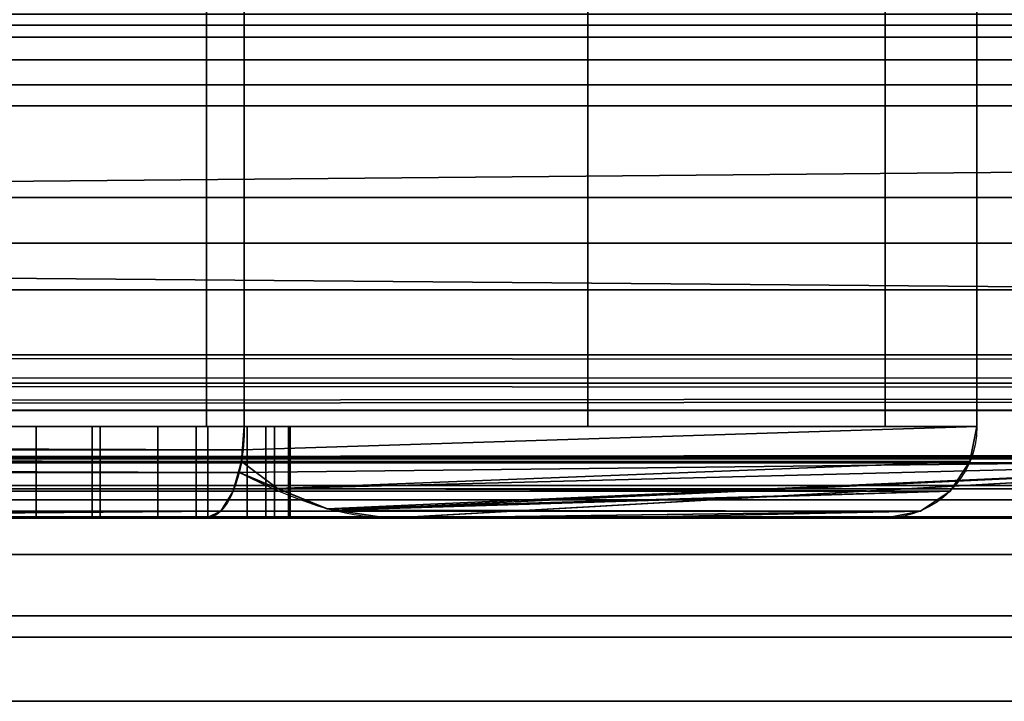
# Model space of a CAD drawing. Header units: millimetres. Extents: x -503 to 6703, y -110 to 249.
# Tile 107 of 256: x -234.45 to -223.7, y -30 to -22.56. Entities that reach past the tile are written whole.
import ezdxf

# ---------------------------------------------------------------- set-up
doc = ezdxf.new("R2010")
doc.units = ezdxf.units.MM
doc.layers.add('151', color=7, linetype='Continuous', true_color=0xffffff)

# ---------------------------------------------------------------- blocks, each defined once
blk = doc.blocks.new('UG_SURFACE_010')
at = {"layer": '151', "color": 250, "linetype": 'Continuous', "lineweight": 35}
for points in [[(-308.5, -21.648, 0.728), (308.5, -21.648, 0.728), (308.5, -22.621, 1.379), (-308.5, -22.621, 1.379)], [(-308.5, -23.5, 23.5), (308.5, -23.5, 23.5), (308.5, -22.5, 23.5), (-308.5, -22.5, 23.5)], [(-308.5, -22.621, 1.379), (308.5, -22.621, 1.379), (308.5, -23.272, 2.352), (-308.5, -23.272, 2.352)], [(-308.5, -23.272, 2.352), (308.5, -23.272, 2.352), (308.5, -23.5, 3.5), (-308.5, -23.5, 3.5)], [(-308.5, -23.5, 3.5), (308.5, -23.5, 3.5), (308.5, -23.5, 23.5), (-308.5, -23.5, 23.5)]]:
    blk.add_3dface(points, dxfattribs=at)
blk = doc.blocks.new('UG_SURFACE_011')
at = {"layer": '151', "color": 252, "linetype": 'Continuous', "lineweight": 35}
for points in [[(-308.5, -20.228, 24), (308.5, -20.228, 24), (308.5, -23.5, 24), (-308.5, -23.5, 24)], [(-308.5, -24.5, 30.5), (308.5, -24.5, 30.5), (308.5, -20.25, 30.5), (-308.5, -20.25, 30.5)], [(-308.5, -23, 28), (308.5, -23, 28), (308.5, -23.5, 29.5), (-308.5, -23.5, 29.5)], [(-308.5, -23.5, 26.5), (308.5, -23.5, 26.5), (308.5, -23, 28), (-308.5, -23, 28)], [(-308.5, -23.5, 0.5), (308.5, -23.5, 0.5), (308.5, -24.5, 0.5), (-308.5, -24.5, 0.5)], [(-308.5, -23.5, 24), (308.5, -23.5, 24), (308.5, -23.5, 0.5), (-308.5, -23.5, 0.5)], [(-308.5, -23.5, 29.5), (308.5, -23.5, 29.5), (308.5, -24.5, 29.5), (-308.5, -24.5, 29.5)], [(-308.5, -24.5, 26.5), (308.5, -24.5, 26.5), (308.5, -23.5, 26.5), (-308.5, -23.5, 26.5)], [(-308.5, -24.5, 0.5), (308.5, -24.5, 0.5), (308.5, -24.5, 26.5), (-308.5, -24.5, 26.5)], [(-308.5, -24.5, 29.5), (308.5, -24.5, 29.5), (308.5, -24.5, 30.5), (-308.5, -24.5, 30.5)]]:
    blk.add_3dface(points, dxfattribs=at)
blk = doc.blocks.new('UG_SURFACE_013')
at = {"layer": '151', "color": 35, "linetype": 'Continuous', "lineweight": 35}
for points in [[(-306, -14.5, 1002), (-232, -14.5, 1002), (-232, -27, 1002), (-306, -27, 1002)], [(-232, -14.5, 1159), (-306, -14.5, 1159), (-306, -27, 1159), (-232, -27, 1159)], [(-241.25, -27, 1003), (-232.414, -27, 1003), (-232.414, -14.5, 1003), (-241.25, -14.5, 1003)], [(-241.25, -14.5, 1158), (-232.414, -14.5, 1158), (-232.414, -27, 1158), (-241.25, -27, 1158)], [(-228.25, -14.5, 1007.164), (-232.414, -14.5, 1003), (-232.414, -27, 1003), (-228.25, -27, 1007.164)], [(-228.25, -27, 1153.836), (-232.414, -27, 1158), (-232.414, -14.5, 1158), (-228.25, -14.5, 1153.836)], [(-224, -14.5, 1151), (-232, -14.5, 1159), (-232, -27, 1159), (-224, -27, 1151)], [(-224, -27, 1010), (-232, -27, 1002), (-232, -14.5, 1002), (-224, -14.5, 1010)], [(-228.25, -27, 1007.164), (-225, -27, 1010.414), (-225, -14.5, 1010.414), (-228.25, -14.5, 1007.164)], [(-228.25, -14.5, 1153.836), (-225, -14.5, 1150.586), (-225, -27, 1150.586), (-228.25, -27, 1153.836)], [(-225, -14.5, 1129.75), (-225, -14.5, 1110.75), (-225, -27, 1110.75), (-225, -27, 1129.75)], [(-225, -14.5, 1110.75), (-225, -14.5, 1090.5), (-225, -27, 1097.25), (-225, -27, 1110.75)], [(-225, -14.5, 1090.5), (-225, -27, 1090.5), (-225, -27, 1097.25)], [(-225, -27, 1035), (-225, -27, 1090.5), (-225, -14.5, 1090.5), (-225, -14.5, 1059.25)], [(-225, -14.5, 1059.25), (-225, -14.5, 1035), (-225, -27, 1035)], [(-225, -14.5, 1035), (-225, -14.5, 1014.25), (-225, -27, 1014.25), (-225, -27, 1035)], [(-225, -14.5, 1014.25), (-225, -14.5, 1010.414), (-225, -27, 1010.414), (-225, -27, 1014.25)], [(-225, -27, 1129.75), (-225, -27, 1150.586), (-225, -14.5, 1150.586), (-225, -14.5, 1129.75)], [(-224, -14.5, 1010), (-224, -14.5, 1151), (-224, -27, 1151), (-224, -27, 1010)], [(309, -30, 2017), (309, -19.41, 2017), (-309, -19.41, 2017), (-309, -24.75, 2017)], [(-307, -19.41, 30.5), (307, -19.41, 30.5), (-309, -25, 30.5), (-309, -24.75, 30.5)], [(307, -19.41, 30.5), (309, -19.41, 30.5), (309, -25, 30.5), (-309, -25, 30.5)], [(-219, -22.753, 1171.853), (-306, -22.753, 1171.853), (-306, -19.5, 1172.5), (-219, -19.5, 1172.5)], [(-219, -19.5, 996.5), (-306, -19.5, 996.5), (-306, -22.753, 997.147), (-219, -22.753, 997.147)], [(-219, -25.51, 1170.01), (-306, -25.51, 1170.01), (-306, -22.753, 1171.853), (-219, -22.753, 1171.853)], [(-219, -22.753, 997.147), (-306, -22.753, 997.147), (-306, -25.51, 998.99), (-219, -25.51, 998.99)], [(-309, -24.75, 2017), (-309, -30, 2017), (309, -30, 2017)], [(-309, -30), (-309, -25), (309, -25), (309, -30)], [(-309, -25), (-309, -25, 30.5), (309, -25, 30.5), (309, -25)], [(-219, -27.353, 1167.253), (-306, -27.353, 1167.253), (-306, -25.51, 1170.01), (-219, -25.51, 1170.01)], [(-219, -25.51, 998.99), (-306, -25.51, 998.99), (-306, -27.353, 1001.747), (-219, -27.353, 1001.747)], [(-306, -27, 1002), (-232, -27, 1002), (-232.021, -27.257, 1002.051)], [(-232.021, -27.257, 1002.051), (-306, -27.26, 1002.035), (-306, -27, 1002)], [(-232, -27, 1159), (-306, -27, 1159), (-306, -27.383, 1158.924), (-232.032, -27.383, 1158.924)], [(-235, -27, 1020.5), (-233.661, -27, 1020.766), (-228.25, -27, 1014.25), (-241.25, -27, 1014.25)], [(-228.25, -27, 1097.25), (-241.25, -27, 1097.25), (-235.728, -27, 1100.577), (-234.272, -27, 1100.577)], [(-241.25, -27, 1129.75), (-241.25, -27, 1158), (-232.414, -27, 1158), (-228.25, -27, 1153.836)], [(-241.25, -27, 1014.25), (-228.25, -27, 1014.25), (-228.25, -27, 1007.164)], [(-228.25, -27, 1007.164), (-232.414, -27, 1003), (-241.25, -27, 1003), (-241.25, -27, 1014.25)], [(-228.25, -27, 1153.836), (-228.25, -27, 1129.75), (-241.25, -27, 1129.75)], [(-228.25, -27, 1129.75), (-228.25, -27, 1110.75), (-241.25, -27, 1110.75), (-241.25, -27, 1129.75)], [(-233.576, -27, 1107.197), (-235, -27, 1107.5), (-241.25, -27, 1110.75), (-228.25, -27, 1110.75)], [(-228.25, -27, 1097.25), (-228.25, -27, 1090.5), (-241.25, -27, 1090.5), (-241.25, -27, 1097.25)], [(-228.25, -27, 1090.5), (-228.25, -27, 1035), (-241.25, -27, 1035), (-241.25, -27, 1090.5)], [(-233.661, -27, 1029.234), (-235, -27, 1029.5), (-241.25, -27, 1035), (-228.25, -27, 1035)], [(-234.272, -28, 1100.577), (-234.272, -27, 1100.577), (-235.728, -27, 1100.577), (-235.728, -28, 1100.577)], [(-235, -28, 1029.5), (-235, -27, 1029.5), (-233.661, -27, 1029.234), (-233.661, -28, 1029.234)], [(-233.661, -28, 1020.766), (-233.661, -27, 1020.766), (-235, -27, 1020.5), (-235, -28, 1020.5)], [(-235, -28, 1107.5), (-235, -27, 1107.5), (-233.576, -27, 1107.197), (-233.576, -28, 1107.197)], [(-234.272, -27, 1100.577), (-232.943, -27, 1101.168), (-228.25, -27, 1097.25)], [(-232.943, -28, 1101.168), (-232.943, -27, 1101.168), (-234.272, -27, 1100.577), (-234.272, -28, 1100.577)], [(-228.25, -27, 1014.25), (-233.661, -27, 1020.766), (-232.525, -27, 1021.525)], [(-232.525, -27, 1028.475), (-233.661, -27, 1029.234), (-228.25, -27, 1035)], [(-233.661, -28, 1029.234), (-233.661, -27, 1029.234), (-232.525, -27, 1028.475), (-232.525, -28, 1028.475)], [(-232.525, -28, 1021.525), (-232.525, -27, 1021.525), (-233.661, -27, 1020.766), (-233.661, -28, 1020.766)], [(-228.25, -27, 1110.75), (-232.399, -27, 1106.342), (-233.576, -27, 1107.197)], [(-233.576, -28, 1107.197), (-233.576, -27, 1107.197), (-232.399, -27, 1106.342), (-232.399, -28, 1106.342)], [(-228.25, -27, 1097.25), (-232.943, -27, 1101.168), (-231.969, -27, 1102.25)], [(-231.969, -28, 1102.25), (-231.969, -27, 1102.25), (-232.943, -27, 1101.168), (-232.943, -28, 1101.168)], [(-228.25, -27, 1035), (-231.766, -27, 1027.339), (-232.525, -27, 1028.475)], [(-232.525, -27, 1021.525), (-231.766, -27, 1022.661), (-228.25, -27, 1014.25)], [(-232.525, -28, 1028.475), (-232.525, -27, 1028.475), (-231.766, -27, 1027.339), (-231.766, -28, 1027.339)], [(-231.766, -28, 1022.661), (-231.766, -27, 1022.661), (-232.525, -27, 1021.525), (-232.525, -28, 1021.525)], [(-231.671, -27, 1105.082), (-232.399, -27, 1106.342), (-228.25, -27, 1110.75)], [(-232.399, -28, 1106.342), (-232.399, -27, 1106.342), (-231.671, -27, 1105.082), (-231.671, -28, 1105.082)], [(-224, -27, 1010), (-224.076, -27.383, 1010.032), (-232.032, -27.383, 1002.076), (-232.021, -27.257, 1002.051)], [(-224, -27, 1151), (-232, -27, 1159), (-232.032, -27.383, 1158.924), (-224.076, -27.383, 1150.968)], [(-232.021, -27.257, 1002.051), (-232, -27, 1002), (-224, -27, 1010)], [(-228.25, -27, 1097.25), (-231.969, -27, 1102.25), (-231.519, -27, 1103.634)], [(-231.519, -28, 1103.634), (-231.519, -27, 1103.634), (-231.969, -27, 1102.25), (-231.969, -28, 1102.25)], [(-228.25, -27, 1014.25), (-231.766, -27, 1022.661), (-231.5, -27, 1024)], [(-231.5, -27, 1026), (-231.766, -27, 1027.339), (-228.25, -27, 1035)], [(-231.766, -28, 1027.339), (-231.766, -27, 1027.339), (-231.5, -27, 1026), (-231.5, -28, 1026)], [(-231.5, -28, 1024), (-231.5, -27, 1024), (-231.766, -27, 1022.661), (-231.766, -28, 1022.661)], [(-231.519, -27, 1103.634), (-231.671, -27, 1105.082), (-228.25, -27, 1110.75), (-228.25, -27, 1097.25)], [(-231.671, -28, 1105.082), (-231.671, -27, 1105.082), (-231.519, -27, 1103.634), (-231.519, -28, 1103.634)], [(-228.25, -27, 1035), (-228.25, -27, 1014.25), (-231.5, -27, 1024), (-231.5, -27, 1026)], [(-231.5, -27, 1026), (-231.5, -27, 1024), (-231.5, -28, 1024), (-231.5, -28, 1026)], [(-228.25, -27, 1007.164), (-228.25, -27, 1014.25), (-225, -27, 1014.25), (-225, -27, 1010.414)], [(-225, -27, 1150.586), (-225, -27, 1129.75), (-228.25, -27, 1129.75), (-228.25, -27, 1153.836)], [(-225, -27, 1129.75), (-225, -27, 1110.75), (-228.25, -27, 1110.75), (-228.25, -27, 1129.75)], [(-225, -27, 1110.75), (-225, -27, 1097.25), (-228.25, -27, 1097.25), (-228.25, -27, 1110.75)], [(-225, -27, 1097.25), (-225, -27, 1090.5), (-228.25, -27, 1090.5), (-228.25, -27, 1097.25)], [(-225, -27, 1090.5), (-225, -27, 1035), (-228.25, -27, 1035), (-228.25, -27, 1090.5)], [(-225, -27, 1035), (-225, -27, 1014.25), (-228.25, -27, 1014.25), (-228.25, -27, 1035)], [(-224, -27, 1010), (-224, -27, 1151), (-224.076, -27.383, 1150.968), (-224.076, -27.383, 1010.032)], [(-306, -27.26, 1002.035), (-232.021, -27.257, 1002.051), (-232.032, -27.383, 1002.076)], [(-306, -27.26, 1002.035), (-232.032, -27.383, 1002.076), (-232.056, -27.503, 1002.136)], [(-232.056, -27.503, 1002.136), (-306, -27.503, 1002.136), (-306, -27.26, 1002.035)], [(-219, -28, 1164), (-306, -28, 1164), (-306, -27.353, 1167.253), (-219, -27.353, 1167.253)], [(-219, -27.353, 1001.747), (-306, -27.353, 1001.747), (-306, -27.503, 1002.136), (-232.056, -27.503, 1002.136)], [(-232.032, -27.383, 1158.924), (-306, -27.383, 1158.924), (-306, -27.707, 1158.707), (-232.121, -27.707, 1158.707)], [(-224.076, -27.383, 1150.968), (-232.032, -27.383, 1158.924), (-232.121, -27.707, 1158.707), (-224.293, -27.707, 1150.879)], [(-219, -27.353, 1001.747), (-232.056, -27.503, 1002.136), (-231.638, -27.676, 1002.818)], [(-231.638, -27.676, 1002.818), (-232.056, -27.503, 1002.136), (-232.032, -27.383, 1002.076)], [(-231.638, -27.676, 1002.818), (-232.032, -27.383, 1002.076), (-224.076, -27.383, 1010.032)], [(-231.638, -27.676, 1002.818), (-231.096, -27.9, 1003.703), (-219, -27.353, 1001.747)], [(-224.076, -27.383, 1010.032), (-224.293, -27.707, 1010.121), (-231.638, -27.676, 1002.818)], [(-219, -27.353, 1001.747), (-231.096, -27.9, 1003.703), (-231.009, -27.913, 1003.868)], [(-231.009, -27.913, 1003.868), (-230.426, -28, 1004.977), (-219, -27.353, 1001.747)], [(-219, -27.353, 1001.747), (-230.426, -28, 1004.977), (-230.414, -28, 1005)], [(-230.414, -28, 1005), (-219, -28, 1005), (-219, -27.353, 1001.747)], [(-224.076, -27.383, 1010.032), (-224.076, -27.383, 1150.968), (-224.293, -27.707, 1150.879), (-224.293, -27.707, 1010.121)], [(-232.121, -27.707, 1158.707), (-306, -27.707, 1158.707), (-306, -27.924, 1158.383), (-232.256, -27.924, 1158.383)], [(-224.293, -27.707, 1150.879), (-232.121, -27.707, 1158.707), (-232.256, -27.924, 1158.383), (-224.617, -27.924, 1150.744)], [(-231.096, -27.9, 1003.703), (-231.638, -27.676, 1002.818), (-224.293, -27.707, 1010.121)], [(-231.009, -27.913, 1003.868), (-231.096, -27.9, 1003.703), (-224.293, -27.707, 1010.121)], [(-224.293, -27.707, 1010.121), (-224.617, -27.924, 1010.256), (-231.009, -27.913, 1003.868)], [(-224.293, -27.707, 1010.121), (-224.293, -27.707, 1150.879), (-224.617, -27.924, 1150.744), (-224.617, -27.924, 1010.256)], [(-232.256, -27.924, 1158.383), (-306, -27.924, 1158.383), (-306, -28, 1158), (-232.414, -28, 1158)], [(-224.617, -27.924, 1150.744), (-232.256, -27.924, 1158.383), (-232.414, -28, 1158), (-225, -28, 1150.586)], [(-230.426, -28, 1004.977), (-231.009, -27.913, 1003.868), (-224.617, -27.924, 1010.256)], [(-230.414, -28, 1005), (-230.426, -28, 1004.977), (-224.617, -27.924, 1010.256)], [(-224.617, -27.924, 1010.256), (-225, -28, 1010.414), (-230.414, -28, 1005)], [(-224.617, -27.924, 1010.256), (-224.617, -27.924, 1150.744), (-225, -28, 1150.586), (-225, -28, 1010.414)], [(-232.414, -28, 1158), (-306, -28, 1158), (-306, -28, 1164), (-219, -28, 1164)], [(-238.5, -28, 1024), (-231.5, -28, 1024), (-231.766, -28, 1022.661), (-232.525, -28, 1021.525)], [(-231.5, -28, 1026), (-238.5, -28, 1026), (-238.234, -28, 1027.339), (-237.475, -28, 1028.475)], [(-238.5, -28, 1024), (-238.5, -28, 1026), (-231.5, -28, 1026), (-231.5, -28, 1024)], [(-237.475, -28, 1021.525), (-238.234, -28, 1022.661), (-238.5, -28, 1024), (-232.525, -28, 1021.525)], [(-232.525, -28, 1028.475), (-237.475, -28, 1028.475), (-236.339, -28, 1029.234), (-235, -28, 1029.5)], [(-235, -28, 1020.5), (-236.339, -28, 1020.766), (-237.475, -28, 1021.525), (-232.525, -28, 1021.525)], [(-232.525, -28, 1028.475), (-231.766, -28, 1027.339), (-231.5, -28, 1026), (-237.475, -28, 1028.475)], [(-236.424, -28, 1107.197), (-235, -28, 1107.5), (-233.576, -28, 1107.197), (-235, -28, 1104)], [(-232.943, -28, 1101.168), (-234.272, -28, 1100.577), (-235.728, -28, 1100.577), (-235, -28, 1104)], [(-232.525, -28, 1021.525), (-233.661, -28, 1020.766), (-235, -28, 1020.5)], [(-235, -28, 1029.5), (-233.661, -28, 1029.234), (-232.525, -28, 1028.475)], [(-235, -28, 1104), (-233.576, -28, 1107.197), (-232.399, -28, 1106.342)], [(-232.399, -28, 1106.342), (-231.671, -28, 1105.082), (-231.519, -28, 1103.634), (-235, -28, 1104)], [(-231.519, -28, 1103.634), (-231.969, -28, 1102.25), (-232.943, -28, 1101.168), (-235, -28, 1104)], [(-225, -28, 1150.586), (-232.414, -28, 1158), (-219, -28, 1164)], [(-219, -28, 1005), (-230.414, -28, 1005), (-225, -28, 1010.414)], [(-225, -28, 1010.414), (-225, -28, 1150.586), (-219, -28, 1164), (-219, -28, 1005)], [(-322, -30, 2030), (-322, -43.5, 2030), (322, -43.5, 2030), (322, -42.218, 2030)], [(322, -42.218, 2030), (322, -30, 2030), (-322, -30, 2030)], [(-322, -30, 2030), (322, -30, 2030), (309, -30, 2017), (-309, -30, 2017)], [(-309, -30), (309, -30), (-322, -41.5)], [(309, -30), (322, -30), (322, -41.5), (-322, -41.5)]]:
    blk.add_3dface(points, dxfattribs=at)
blk = doc.blocks.new('UG_SURFACE_035')
at = {"layer": '151', "color": 252, "linetype": 'Continuous', "lineweight": 35}
for points in [[(-232, -14.5, 1159), (-306, -14.5, 1159), (-306, -27, 1159), (-232, -27, 1159)], [(-306, -14.5, 1002), (-232, -14.5, 1002), (-232, -27, 1002), (-306, -27, 1002)], [(-241.25, -27, 1003), (-232.414, -27, 1003), (-232.414, -14.5, 1003), (-241.25, -14.5, 1003)], [(-241.25, -14.5, 1158), (-232.414, -14.5, 1158), (-232.414, -27, 1158), (-241.25, -27, 1158)], [(-228.25, -14.5, 1007.164), (-232.414, -14.5, 1003), (-232.414, -27, 1003), (-228.25, -27, 1007.164)], [(-228.25, -27, 1153.836), (-232.414, -27, 1158), (-232.414, -14.5, 1158), (-228.25, -14.5, 1153.836)], [(-224, -14.5, 1151), (-232, -14.5, 1159), (-232, -27, 1159), (-224, -27, 1151)], [(-224, -27, 1010), (-232, -27, 1002), (-232, -14.5, 1002), (-224, -14.5, 1010)], [(-228.25, -27, 1007.164), (-225, -27, 1010.414), (-225, -14.5, 1010.414), (-228.25, -14.5, 1007.164)], [(-228.25, -14.5, 1153.836), (-225, -14.5, 1150.586), (-225, -27, 1150.586), (-228.25, -27, 1153.836)], [(-225, -14.5, 1129.75), (-225, -14.5, 1110.75), (-225, -27, 1110.75), (-225, -27, 1129.75)], [(-225, -14.5, 1110.75), (-225, -14.5, 1090.5), (-225, -27, 1097.25), (-225, -27, 1110.75)], [(-225, -14.5, 1090.5), (-225, -27, 1090.5), (-225, -27, 1097.25)], [(-225, -27, 1035), (-225, -27, 1090.5), (-225, -14.5, 1090.5), (-225, -14.5, 1059.25)], [(-225, -14.5, 1059.25), (-225, -14.5, 1035), (-225, -27, 1035)], [(-225, -14.5, 1035), (-225, -14.5, 1014.25), (-225, -27, 1014.25), (-225, -27, 1035)], [(-225, -14.5, 1014.25), (-225, -14.5, 1010.414), (-225, -27, 1010.414), (-225, -27, 1014.25)], [(-225, -27, 1129.75), (-225, -27, 1150.586), (-225, -14.5, 1150.586), (-225, -14.5, 1129.75)], [(-224, -14.5, 1010), (-224, -14.5, 1151), (-224, -27, 1151), (-224, -27, 1010)], [(-232, -27, 1159), (-306, -27, 1159), (-306, -27.383, 1158.924), (-232.032, -27.383, 1158.924)], [(-232.032, -27.383, 1002.076), (-306, -27.383, 1002.076), (-306, -27, 1002), (-232, -27, 1002)], [(-235, -27, 1020.5), (-233.661, -27, 1020.766), (-228.25, -27, 1014.25), (-241.25, -27, 1014.25)], [(-228.25, -27, 1097.25), (-241.25, -27, 1097.25), (-235.728, -27, 1100.577), (-234.272, -27, 1100.577)], [(-241.25, -27, 1129.75), (-241.25, -27, 1158), (-232.414, -27, 1158), (-228.25, -27, 1153.836)], [(-241.25, -27, 1014.25), (-228.25, -27, 1014.25), (-228.25, -27, 1007.164)], [(-228.25, -27, 1007.164), (-232.414, -27, 1003), (-241.25, -27, 1003), (-241.25, -27, 1014.25)], [(-228.25, -27, 1153.836), (-228.25, -27, 1129.75), (-241.25, -27, 1129.75)], [(-228.25, -27, 1129.75), (-228.25, -27, 1110.75), (-241.25, -27, 1110.75), (-241.25, -27, 1129.75)], [(-233.576, -27, 1107.197), (-235, -27, 1107.5), (-241.25, -27, 1110.75), (-228.25, -27, 1110.75)], [(-228.25, -27, 1097.25), (-228.25, -27, 1090.5), (-241.25, -27, 1090.5), (-241.25, -27, 1097.25)], [(-228.25, -27, 1090.5), (-228.25, -27, 1035), (-241.25, -27, 1035), (-241.25, -27, 1090.5)], [(-233.661, -27, 1029.234), (-235, -27, 1029.5), (-241.25, -27, 1035), (-228.25, -27, 1035)], [(-234.272, -28, 1100.577), (-234.272, -27, 1100.577), (-235.728, -27, 1100.577), (-235.728, -28, 1100.577)], [(-235, -28, 1107.5), (-235, -27, 1107.5), (-233.576, -27, 1107.197), (-233.576, -28, 1107.197)], [(-235, -28, 1029.5), (-235, -27, 1029.5), (-233.661, -27, 1029.234), (-233.661, -28, 1029.234)], [(-233.661, -28, 1020.766), (-233.661, -27, 1020.766), (-235, -27, 1020.5), (-235, -28, 1020.5)], [(-232.943, -28, 1101.168), (-232.943, -27, 1101.168), (-234.272, -27, 1100.577), (-234.272, -28, 1100.577)], [(-234.272, -27, 1100.577), (-232.943, -27, 1101.168), (-228.25, -27, 1097.25)], [(-233.661, -28, 1029.234), (-233.661, -27, 1029.234), (-232.525, -27, 1028.475), (-232.525, -28, 1028.475)], [(-232.525, -28, 1021.525), (-232.525, -27, 1021.525), (-233.661, -27, 1020.766), (-233.661, -28, 1020.766)], [(-228.25, -27, 1014.25), (-233.661, -27, 1020.766), (-232.525, -27, 1021.525)], [(-232.525, -27, 1028.475), (-233.661, -27, 1029.234), (-228.25, -27, 1035)], [(-233.576, -28, 1107.197), (-233.576, -27, 1107.197), (-232.399, -27, 1106.342), (-232.399, -28, 1106.342)], [(-228.25, -27, 1110.75), (-232.399, -27, 1106.342), (-233.576, -27, 1107.197)], [(-231.969, -28, 1102.25), (-231.969, -27, 1102.25), (-232.943, -27, 1101.168), (-232.943, -28, 1101.168)], [(-228.25, -27, 1097.25), (-232.943, -27, 1101.168), (-231.969, -27, 1102.25)], [(-232.525, -28, 1028.475), (-232.525, -27, 1028.475), (-231.766, -27, 1027.339), (-231.766, -28, 1027.339)], [(-231.766, -28, 1022.661), (-231.766, -27, 1022.661), (-232.525, -27, 1021.525), (-232.525, -28, 1021.525)], [(-228.25, -27, 1035), (-231.766, -27, 1027.339), (-232.525, -27, 1028.475)], [(-232.525, -27, 1021.525), (-231.766, -27, 1022.661), (-228.25, -27, 1014.25)], [(-232.399, -28, 1106.342), (-232.399, -27, 1106.342), (-231.671, -27, 1105.082), (-231.671, -28, 1105.082)], [(-231.671, -27, 1105.082), (-232.399, -27, 1106.342), (-228.25, -27, 1110.75)], [(-224, -27, 1151), (-232, -27, 1159), (-232.032, -27.383, 1158.924), (-224.076, -27.383, 1150.968)], [(-232, -27, 1002), (-224, -27, 1010), (-224.076, -27.383, 1010.032), (-232.032, -27.383, 1002.076)], [(-231.519, -28, 1103.634), (-231.519, -27, 1103.634), (-231.969, -27, 1102.25), (-231.969, -28, 1102.25)], [(-228.25, -27, 1097.25), (-231.969, -27, 1102.25), (-231.519, -27, 1103.634)], [(-231.766, -28, 1027.339), (-231.766, -27, 1027.339), (-231.5, -27, 1026), (-231.5, -28, 1026)], [(-231.5, -28, 1024), (-231.5, -27, 1024), (-231.766, -27, 1022.661), (-231.766, -28, 1022.661)], [(-228.25, -27, 1014.25), (-231.766, -27, 1022.661), (-231.5, -27, 1024)], [(-231.5, -27, 1026), (-231.766, -27, 1027.339), (-228.25, -27, 1035)], [(-231.671, -28, 1105.082), (-231.671, -27, 1105.082), (-231.519, -27, 1103.634), (-231.519, -28, 1103.634)], [(-231.519, -27, 1103.634), (-231.671, -27, 1105.082), (-228.25, -27, 1110.75), (-228.25, -27, 1097.25)], [(-231.5, -27, 1026), (-231.5, -27, 1024), (-231.5, -28, 1024), (-231.5, -28, 1026)], [(-228.25, -27, 1035), (-228.25, -27, 1014.25), (-231.5, -27, 1024), (-231.5, -27, 1026)], [(-228.25, -27, 1007.164), (-228.25, -27, 1014.25), (-225, -27, 1014.25), (-225, -27, 1010.414)], [(-225, -27, 1150.586), (-225, -27, 1129.75), (-228.25, -27, 1129.75), (-228.25, -27, 1153.836)], [(-225, -27, 1129.75), (-225, -27, 1110.75), (-228.25, -27, 1110.75), (-228.25, -27, 1129.75)], [(-225, -27, 1110.75), (-225, -27, 1097.25), (-228.25, -27, 1097.25), (-228.25, -27, 1110.75)], [(-225, -27, 1097.25), (-225, -27, 1090.5), (-228.25, -27, 1090.5), (-228.25, -27, 1097.25)], [(-225, -27, 1090.5), (-225, -27, 1035), (-228.25, -27, 1035), (-228.25, -27, 1090.5)], [(-225, -27, 1035), (-225, -27, 1014.25), (-228.25, -27, 1014.25), (-228.25, -27, 1035)], [(-224, -27, 1010), (-224, -27, 1151), (-224.076, -27.383, 1150.968), (-224.076, -27.383, 1010.032)], [(-232.032, -27.383, 1158.924), (-306, -27.383, 1158.924), (-306, -27.707, 1158.707), (-232.121, -27.707, 1158.707)], [(-232.121, -27.707, 1002.293), (-306, -27.707, 1002.293), (-306, -27.383, 1002.076), (-232.032, -27.383, 1002.076)], [(-224.076, -27.383, 1150.968), (-232.032, -27.383, 1158.924), (-232.121, -27.707, 1158.707), (-224.293, -27.707, 1150.879)], [(-232.032, -27.383, 1002.076), (-224.076, -27.383, 1010.032), (-224.293, -27.707, 1010.121), (-232.121, -27.707, 1002.293)], [(-224.076, -27.383, 1010.032), (-224.076, -27.383, 1150.968), (-224.293, -27.707, 1150.879), (-224.293, -27.707, 1010.121)], [(-232.121, -27.707, 1158.707), (-306, -27.707, 1158.707), (-306, -27.924, 1158.383), (-232.256, -27.924, 1158.383)], [(-232.256, -27.924, 1002.617), (-306, -27.924, 1002.617), (-306, -27.707, 1002.293), (-232.121, -27.707, 1002.293)], [(-224.293, -27.707, 1150.879), (-232.121, -27.707, 1158.707), (-232.256, -27.924, 1158.383), (-224.617, -27.924, 1150.744)], [(-232.121, -27.707, 1002.293), (-224.293, -27.707, 1010.121), (-224.617, -27.924, 1010.256), (-232.256, -27.924, 1002.617)], [(-224.293, -27.707, 1010.121), (-224.293, -27.707, 1150.879), (-224.617, -27.924, 1150.744), (-224.617, -27.924, 1010.256)], [(-232.256, -27.924, 1158.383), (-306, -27.924, 1158.383), (-306, -28, 1158), (-266.75, -28, 1158)], [(-306, -27.924, 1002.617), (-232.256, -27.924, 1002.617), (-260, -28, 1003), (-263.25, -28, 1003)], [(-232.256, -27.924, 1158.383), (-266.75, -28, 1158), (-263.25, -28, 1158)], [(-232.256, -27.924, 1158.383), (-263.25, -28, 1158), (-260, -28, 1158)], [(-260, -28, 1158), (-248, -28, 1158), (-232.256, -27.924, 1158.383)], [(-232.256, -27.924, 1002.617), (-248, -28, 1003), (-260, -28, 1003)], [(-232.256, -27.924, 1158.383), (-248, -28, 1158), (-241.25, -28, 1158)], [(-232.256, -27.924, 1002.617), (-241.25, -28, 1003), (-248, -28, 1003)], [(-241.25, -28, 1158), (-232.414, -28, 1158), (-232.256, -27.924, 1158.383)], [(-232.256, -27.924, 1002.617), (-232.414, -28, 1003), (-241.25, -28, 1003)], [(-224.617, -27.924, 1150.744), (-232.256, -27.924, 1158.383), (-232.414, -28, 1158), (-228.25, -28, 1153.836)], [(-228.25, -28, 1007.164), (-232.414, -28, 1003), (-232.256, -27.924, 1002.617), (-224.617, -27.924, 1010.256)], [(-228.25, -28, 1153.836), (-225, -28, 1150.586), (-224.617, -27.924, 1150.744)], [(-224.617, -27.924, 1010.256), (-225, -28, 1010.414), (-228.25, -28, 1007.164)], [(-224.617, -27.924, 1010.256), (-225, -28, 1035), (-225, -28, 1014.25)], [(-224.617, -27.924, 1150.744), (-225, -28, 1097.25), (-225, -28, 1090.5)], [(-224.617, -27.924, 1150.744), (-225, -28, 1110.75), (-225, -28, 1097.25)], [(-225, -28, 1090.5), (-225, -28, 1035), (-224.617, -27.924, 1150.744)], [(-225, -28, 1035), (-224.617, -27.924, 1010.256), (-224.617, -27.924, 1150.744)], [(-224.617, -27.924, 1150.744), (-225, -28, 1150.586), (-225, -28, 1129.75)], [(-225, -28, 1129.75), (-225, -28, 1110.75), (-224.617, -27.924, 1150.744)], [(-225, -28, 1014.25), (-225, -28, 1010.414), (-224.617, -27.924, 1010.256)], [(-235, -28, 1029.5), (-233.661, -28, 1029.234), (-228.25, -28, 1035), (-241.25, -28, 1035)], [(-228.25, -28, 1110.75), (-241.25, -28, 1110.75), (-235, -28, 1107.5), (-233.576, -28, 1107.197)], [(-241.25, -28, 1097.25), (-228.25, -28, 1097.25), (-234.272, -28, 1100.577), (-235.728, -28, 1100.577)], [(-241.25, -28, 1014.25), (-241.25, -28, 1003), (-232.414, -28, 1003), (-228.25, -28, 1007.164)], [(-241.25, -28, 1129.75), (-228.25, -28, 1129.75), (-228.25, -28, 1153.836)], [(-228.25, -28, 1153.836), (-232.414, -28, 1158), (-241.25, -28, 1158), (-241.25, -28, 1129.75)], [(-228.25, -28, 1007.164), (-228.25, -28, 1014.25), (-241.25, -28, 1014.25)], [(-241.25, -28, 1129.75), (-241.25, -28, 1110.75), (-228.25, -28, 1110.75), (-228.25, -28, 1129.75)], [(-241.25, -28, 1097.25), (-241.25, -28, 1090.5), (-228.25, -28, 1090.5), (-228.25, -28, 1097.25)], [(-241.25, -28, 1090.5), (-241.25, -28, 1035), (-228.25, -28, 1035), (-228.25, -28, 1090.5)], [(-233.661, -28, 1020.766), (-235, -28, 1020.5), (-241.25, -28, 1014.25), (-228.25, -28, 1014.25)], [(-232.943, -28, 1101.168), (-234.272, -28, 1100.577), (-228.25, -28, 1097.25)], [(-228.25, -28, 1035), (-233.661, -28, 1029.234), (-232.525, -28, 1028.475)], [(-232.525, -28, 1021.525), (-233.661, -28, 1020.766), (-228.25, -28, 1014.25)], [(-233.576, -28, 1107.197), (-232.399, -28, 1106.342), (-228.25, -28, 1110.75)], [(-231.969, -28, 1102.25), (-232.943, -28, 1101.168), (-228.25, -28, 1097.25)], [(-228.25, -28, 1014.25), (-231.766, -28, 1022.661), (-232.525, -28, 1021.525)], [(-232.525, -28, 1028.475), (-231.766, -28, 1027.339), (-228.25, -28, 1035)], [(-228.25, -28, 1110.75), (-232.399, -28, 1106.342), (-231.671, -28, 1105.082)], [(-231.519, -28, 1103.634), (-231.969, -28, 1102.25), (-228.25, -28, 1097.25)], [(-228.25, -28, 1035), (-231.766, -28, 1027.339), (-231.5, -28, 1026)], [(-231.5, -28, 1024), (-231.766, -28, 1022.661), (-228.25, -28, 1014.25)], [(-228.25, -28, 1097.25), (-228.25, -28, 1110.75), (-231.671, -28, 1105.082), (-231.519, -28, 1103.634)], [(-231.5, -28, 1026), (-231.5, -28, 1024), (-228.25, -28, 1014.25), (-228.25, -28, 1035)], [(-228.25, -28, 1153.836), (-228.25, -28, 1129.75), (-225, -28, 1129.75), (-225, -28, 1150.586)], [(-225, -28, 1010.414), (-225, -28, 1014.25), (-228.25, -28, 1014.25), (-228.25, -28, 1007.164)], [(-228.25, -28, 1129.75), (-228.25, -28, 1110.75), (-225, -28, 1110.75), (-225, -28, 1129.75)], [(-228.25, -28, 1110.75), (-228.25, -28, 1097.25), (-225, -28, 1097.25), (-225, -28, 1110.75)], [(-228.25, -28, 1097.25), (-228.25, -28, 1090.5), (-225, -28, 1090.5), (-225, -28, 1097.25)], [(-228.25, -28, 1090.5), (-228.25, -28, 1035), (-225, -28, 1035), (-225, -28, 1090.5)], [(-228.25, -28, 1035), (-228.25, -28, 1014.25), (-225, -28, 1014.25), (-225, -28, 1035)]]:
    blk.add_3dface(points, dxfattribs=at)
blk = doc.blocks.new('UG_SURFACE_086')
at = {"layer": '151', "color": 252, "linetype": 'Continuous', "lineweight": 35}
for points in [[(-314.5, -26.22, 2021.75), (314.5, -26.22, 2021.75), (314.5, 62.62, 2021.75), (-314.5, 62.62, 2021.75)], [(-313, -26.22, 2020.25), (-313, 62.62, 2020.25), (313, 62.62, 2020.25), (313, -26.22, 2020.25)], [(-368, -9.3, 2075.25), (-368, -26.22, 2075.25), (368, -26.22, 2075.25), (368, -9.3, 2075.25)], [(-366.5, -9.3, 2073.75), (366.5, -9.3, 2073.75), (366.5, -26.22, 2073.75), (-366.5, -26.22, 2073.75)], [(368, -26.22, 2075.25), (-368, -26.22, 2075.25), (-367.941, -26.821, 2075.191)], [(367.941, -26.821, 2075.191), (368, -26.22, 2075.25), (-367.941, -26.821, 2075.191)], [(-366.47, -26.528, 2073.72), (-366.5, -26.22, 2073.75), (366.5, -26.22, 2073.75)], [(-366.47, -26.528, 2073.72), (366.5, -26.22, 2073.75), (366.47, -26.528, 2073.72)], [(314.53, -26.528, 2021.78), (-314.5, -26.22, 2021.75), (-314.53, -26.528, 2021.78)], [(314.53, -26.528, 2021.78), (314.5, -26.22, 2021.75), (-314.5, -26.22, 2021.75)], [(-313.059, -26.821, 2020.309), (313, -26.22, 2020.25), (313.059, -26.821, 2020.309)], [(-313.059, -26.821, 2020.309), (-313, -26.22, 2020.25), (313, -26.22, 2020.25)], [(366.47, -26.528, 2073.72), (366.38, -26.825, 2073.63), (-366.38, -26.825, 2073.63), (-366.47, -26.528, 2073.72)], [(-314.53, -26.528, 2021.78), (-314.62, -26.825, 2021.87), (314.62, -26.825, 2021.87)], [(-314.53, -26.528, 2021.78), (314.62, -26.825, 2021.87), (314.53, -26.528, 2021.78)], [(-367.941, -26.821, 2075.191), (-367.766, -27.399, 2075.016), (367.766, -27.399, 2075.016), (367.941, -26.821, 2075.191)], [(366.037, -27.337, 2073.287), (-366.037, -27.337, 2073.287), (-366.38, -26.825, 2073.63), (366.38, -26.825, 2073.63)], [(314.62, -26.825, 2021.87), (-314.62, -26.825, 2021.87), (-314.963, -27.337, 2022.213), (314.963, -27.337, 2022.213)], [(313.059, -26.821, 2020.309), (-313.234, -27.399, 2020.484), (-313.059, -26.821, 2020.309)], [(313.059, -26.821, 2020.309), (313.234, -27.399, 2020.484), (-313.234, -27.399, 2020.484)], [(367.766, -27.399, 2075.016), (-367.766, -27.399, 2075.016), (-367.098, -28.398, 2074.348), (367.098, -28.398, 2074.348)], [(365.525, -27.68, 2072.775), (-365.525, -27.68, 2072.775), (-366.037, -27.337, 2073.287), (366.037, -27.337, 2073.287)], [(314.963, -27.337, 2022.213), (-314.963, -27.337, 2022.213), (-315.475, -27.68, 2022.725), (315.475, -27.68, 2022.725)], [(313.902, -28.398, 2021.152), (-313.902, -28.398, 2021.152), (-313.234, -27.399, 2020.484), (313.234, -27.399, 2020.484)], [(364.92, -27.8, 2072.17), (-364.92, -27.8, 2072.17), (-365.525, -27.68, 2072.775), (365.525, -27.68, 2072.775)], [(315.475, -27.68, 2022.725), (-315.475, -27.68, 2022.725), (-316.08, -27.8, 2023.33), (316.08, -27.8, 2023.33)], [(-364.92, -27.8, 2072.17), (364.92, -27.8, 2072.17), (316.08, -27.8, 2023.33), (-316.08, -27.8, 2023.33)], [(367.098, -28.398, 2074.348), (-367.098, -28.398, 2074.348), (-366.099, -29.066, 2073.349), (366.099, -29.066, 2073.349)], [(314.901, -29.066, 2022.151), (-314.901, -29.066, 2022.151), (-313.902, -28.398, 2021.152), (313.902, -28.398, 2021.152)], [(366.099, -29.066, 2073.349), (-366.099, -29.066, 2073.349), (-364.92, -29.3, 2072.17), (364.92, -29.3, 2072.17)], [(316.08, -29.3, 2023.33), (-316.08, -29.3, 2023.33), (-314.901, -29.066, 2022.151), (314.901, -29.066, 2022.151)], [(-364.92, -29.3, 2072.17), (-316.08, -29.3, 2023.33), (316.08, -29.3, 2023.33), (364.92, -29.3, 2072.17)]]:
    blk.add_3dface(points, dxfattribs=at)
blk = doc.blocks.new('UG_SURFACE_097')
at = {"layer": '151', "color": 252, "linetype": 'Continuous', "lineweight": 35}
for points in [[(-312, -21.493, -7.845), (312, -21.493, -7.845), (312, -27.644, -10.084), (-312, -27.644, -10.084)], [(-312, -27.986, -9.144), (312, -27.986, -9.144), (312, -21.835, -6.906), (-312, -21.835, -6.906)], [(312, -27.644, -10.084), (312, -27.986, -9.144), (-312, -27.986, -9.144), (-312, -27.644, -10.084)]]:
    blk.add_3dface(points, dxfattribs=at)

msp = doc.modelspace()

# ---------------------------------------------------------------- linework, layer by layer
at = {"layer": '151', "color": 251, "linetype": 'Continuous', "lineweight": -3, "true_color": 0x636466}
for p, q in [((-232.414, -27, 1158), (-232.414, -14.5, 1158)), ((-232.414, -14.5, 1003), (-232.414, -27, 1003)), ((-232.414, -14.5, 1003), (-232.414, -27, 1003)), ((-232.414, -27, 1158), (-232.414, -14.5, 1158)), ((-232, -27, 1159), (-232, -14.5, 1159)), ((-232, -14.5, 1002), (-232, -27, 1002)), ((-232, -27, 1159), (-232, -14.5, 1159)), ((-232, -14.5, 1002), (-232, -27, 1002)), ((-225, -27, 1010.414), (-225, -14.5, 1010.414)), ((-225, -14.5, 1150.586), (-225, -27, 1150.586)), ((-225, -27, 1010.414), (-225, -14.5, 1010.414)), ((-225, -14.5, 1150.586), (-225, -27, 1150.586)), ((-224, -14.5, 1151), (-224, -27, 1151)), ((-224, -27, 1010), (-224, -14.5, 1010)), ((-224, -27, 1010), (-224, -14.5, 1010)), ((-224, -14.5, 1151), (-224, -27, 1151)), ((308.5, -23, 28), (-308.5, -23, 28)), ((308.5, -23.5, 29.5), (-308.5, -23.5, 29.5)), ((308.5, -23.5, 23.5), (-308.5, -23.5, 23.5)), ((308.5, -23.5, 3.5), (-308.5, -23.5, 3.5)), ((308.5, -23.5, 26.5), (-308.5, -23.5, 26.5)), ((308.5, -23.5, 0.5), (-308.5, -23.5, 0.5)), ((308.5, -23.5, 24), (-308.5, -23.5, 24)), ((308.5, -23.5, 23.5), (-308.5, -23.5, 23.5)), ((308.5, -24.5, 0.5), (-308.5, -24.5, 0.5)), ((308.5, -24.5, 30.5), (-308.5, -24.5, 30.5)), ((308.5, -24.5, 29.5), (-308.5, -24.5, 29.5)), ((308.5, -24.5, 26.5), (-308.5, -24.5, 26.5)), ((-309, -25, 30.5), (309, -25, 30.5)), ((309, -25), (-309, -25)), ((368, -26.22, 2075.25), (-368, -26.22, 2075.25)), ((366.5, -26.22, 2073.75), (-366.5, -26.22, 2073.75)), ((314.5, -26.22, 2021.75), (-314.5, -26.22, 2021.75)), ((313, -26.22, 2020.25), (-313, -26.22, 2020.25)), ((-232.414, -27, 1003), (-306, -27, 1003)), ((-306, -27, 1159), (-232, -27, 1159)), ((-232, -27, 1002), (-306, -27, 1002)), ((-232.414, -27, 1158), (-306, -27, 1158)), ((-232.414, -27, 1003), (-306, -27, 1003)), ((-306, -27, 1159), (-232, -27, 1159)), ((-232, -27, 1002), (-306, -27, 1002)), ((-232.414, -27, 1158), (-306, -27, 1158)), ((-225, -27, 1150.586), (-232.414, -27, 1158)), ((-232.414, -27, 1003), (-225, -27, 1010.414)), ((-225, -27, 1150.586), (-232.414, -27, 1158)), ((-232.414, -27, 1003), (-225, -27, 1010.414)), ((-225, -27, 1150.586), (-232.414, -27, 1158)), ((-224, -27, 1010), (-232, -27, 1002)), ((-232, -27, 1159), (-224, -27, 1151)), ((-224, -27, 1010), (-232, -27, 1002)), ((-232, -27, 1159), (-224, -27, 1151)), ((-231.5, -28, 1026), (-231.5, -27, 1026)), ((-231.5, -28, 1024), (-231.5, -27, 1024)), ((-231.5, -27, 1026), (-231.5, -27, 1024)), ((-231.5, -28, 1024), (-231.5, -27, 1024)), ((-231.5, -27, 1026), (-231.5, -27, 1024)), ((-231.5, -28, 1026), (-231.5, -27, 1026)), ((-225, -27, 1010.414), (-225, -27, 1150.586)), ((-225, -27, 1010.414), (-225, -27, 1150.586)), ((-224, -27, 1151), (-224, -27, 1010)), ((-224, -27, 1151), (-224, -27, 1010)), ((-232.056, -27.503, 1002.136), (-306, -27.503, 1002.136)), ((312, -27.644, -10.084), (-312, -27.644, -10.084)), ((364.92, -27.8, 2072.17), (-364.92, -27.8, 2072.17)), ((316.08, -27.8, 2023.33), (-316.08, -27.8, 2023.33)), ((312, -27.986, -9.144), (-312, -27.986, -9.144)), ((-219, -28, 1164), (-306, -28, 1164)), ((-306, -28, 1003), (-232.414, -28, 1003)), ((-232.414, -28, 1158), (-306, -28, 1158)), ((-232.414, -28, 1158), (-306, -28, 1158)), ((-232.414, -28, 1003), (-225, -28, 1010.414)), ((-225, -28, 1150.586), (-232.414, -28, 1158)), ((-225, -28, 1150.586), (-232.414, -28, 1158)), ((-231.5, -28, 1026), (-231.5, -28, 1024)), ((-231.5, -28, 1026), (-231.5, -28, 1024)), ((-219, -28, 1005), (-230.414, -28, 1005)), ((-230.414, -28, 1005), (-225, -28, 1010.414)), ((-225, -28, 1010.414), (-225, -28, 1150.586)), ((-225, -28, 1010.414), (-225, -28, 1150.586)), ((364.92, -29.3, 2072.17), (-364.92, -29.3, 2072.17)), ((316.08, -29.3, 2023.33), (-316.08, -29.3, 2023.33))]:
    msp.add_line(p, q, dxfattribs=at)
at = {"layer": '151', "color": 251, "linetype": 'Continuous', "lineweight": -3, "true_color": 0x636466, "extrusion": (0, 1, 0)}
for centre in [(235, 1104, -27), (235, 1104, -27), (235, 1104, -28), (235, 1104, -28)]:
    msp.add_circle(centre, 3.5, dxfattribs=at)
for centre, start, end in [((235, 1024, -27), 180, 0), ((235, 1026, -27), 0, 180), ((235, 1024, -27), 180, 0), ((235, 1026, -27), 0, 180), ((235, 1026, -28), 0, 180), ((235, 1024, -28), 180, 0), ((235, 1024, -28), 180, 0), ((235, 1026, -28), 0, 180)]:
    msp.add_arc(centre, 3.5, start, end, dxfattribs=at)
at = {"layer": '151', "color": 251, "linetype": 'Continuous', "lineweight": -3, "true_color": 0x636466, "extrusion": (0.92388, -2.15646e-16, -0.382683)}
msp.add_ellipse((-232.414, -27, 1158), major_axis=(0.414, 0, 1), ratio=0.92388, start_param=0, end_param=1.570796, dxfattribs=at)
msp.add_ellipse((-232.414, -27, 1158), major_axis=(0.414, 0, 1), ratio=0.92388, start_param=0, end_param=1.570796, dxfattribs=at)
at = {"layer": '151', "color": 251, "linetype": 'Continuous', "lineweight": -3, "true_color": 0x636466, "extrusion": (-0.92388, -2.15646e-16, -0.382683)}
for end_param in [4.712389, 3.668463]:
    msp.add_ellipse((-232.414, -27, 1003), major_axis=(-0.414, 0, 1), ratio=0.92388, start_param=3.141593, end_param=end_param, dxfattribs=at)
at = {"layer": '151', "color": 251, "linetype": 'Continuous', "lineweight": -3, "true_color": 0x636466, "extrusion": (-0.382683, -5.20614e-16, -0.92388)}
msp.add_ellipse((-225, -27, 1010.414), major_axis=(-1, 0, 0.414), ratio=0.92388, start_param=3.141593, end_param=4.712389, dxfattribs=at)
msp.add_ellipse((-225, -27, 1010.414), major_axis=(-1, 0, 0.414), ratio=0.92388, start_param=3.141593, end_param=4.712389, dxfattribs=at)
at = {"layer": '151', "color": 251, "linetype": 'Continuous', "lineweight": -3, "true_color": 0x636466, "extrusion": (0.382683, -5.20614e-16, -0.92388)}
msp.add_ellipse((-225, -27, 1150.586), major_axis=(-1, 0, -0.414), ratio=0.92388, start_param=3.141593, end_param=4.712389, dxfattribs=at)
msp.add_ellipse((-225, -27, 1150.586), major_axis=(-1, 0, -0.414), ratio=0.92388, start_param=3.141593, end_param=4.712389, dxfattribs=at)
at = {"layer": '151', "color": 251, "linetype": 'Continuous', "lineweight": -3, "true_color": 0x636466}
msp.add_open_spline([(-230.414, -28, 1005), (-230.925, -28, 1004.009), (-231.437, -27.817, 1003.014), (-232.056, -27.503, 1002.136)], degree=3, dxfattribs=at)

# ---------------------------------------------------------------- block references
for name in ['UG_SURFACE_086', 'UG_SURFACE_013', 'UG_SURFACE_097', 'UG_SURFACE_035', 'UG_SURFACE_011', 'UG_SURFACE_010']:
    msp.add_blockref(name, (0, 0), dxfattribs=at)

doc.saveas('drawing.dxf')
